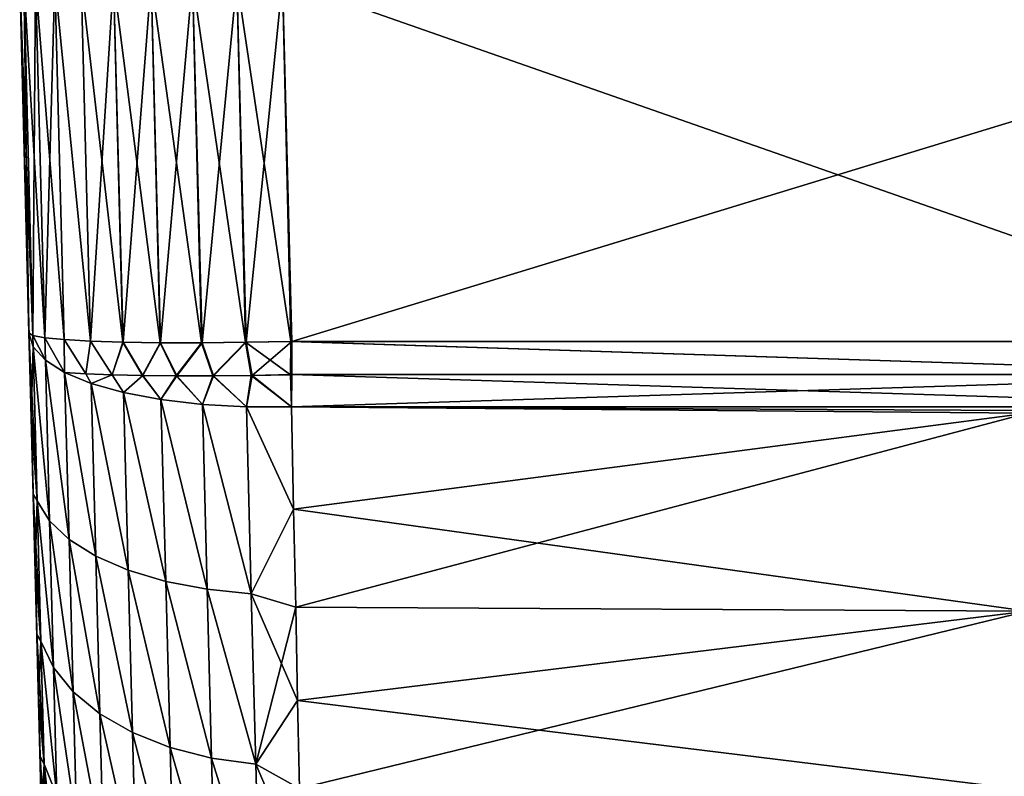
# Model space of a CAD drawing. Header units: millimetres. Extents: x -7.8 to 13, y -12 to 1.5.
# Tile 4 of 102: x -7.8 to -5.9, y -3 to -1.6. Entities that reach past the tile are written whole.
import ezdxf

# ---------------------------------------------------------------- set-up
doc = ezdxf.new("R2010")
doc.units = ezdxf.units.MM
doc.header["$LTSCALE"] = 65.185185
for name, color, linetype in [('29', 7, 'CONTINUOUS'), ('30', 7, 'CONTINUOUS'), ('31', 7, 'CONTINUOUS'), ('32', 7, 'CONTINUOUS'), ('33', 7, 'CONTINUOUS'), ('34', 7, 'CONTINUOUS'), ('49', 7, 'CONTINUOUS'), ('50', 7, 'CONTINUOUS'), ('51', 7, 'CONTINUOUS'), ('52', 7, 'CONTINUOUS'), ('53', 7, 'CONTINUOUS')]:
    doc.layers.add(name, color=color, linetype=linetype)

msp = doc.modelspace()

# ---------------------------------------------------------------- linework, layer by layer
at = {"layer": '29', "linetype": 'Continuous'}
for points in [[(-7.2826, -2.2502, -2.2753), (-7.2822, -2.1869, -2.282), (-5.3382, -2.2502, -2.2753), (-7.2826, -2.2502, -2.2753)], [(-5.3382, -2.2502, -2.2753), (-7.2822, -2.1869, -2.282), (-5.3382, -2.1869, -2.282), (-5.3382, -2.2502, -2.2753)], [(-7.283, -2.3117, -2.2586), (-7.2826, -2.2502, -2.2753), (-5.3382, -2.3117, -2.2586), (-7.283, -2.3117, -2.2586)], [(-5.3382, -2.3117, -2.2586), (-7.2826, -2.2502, -2.2753), (-5.3382, -2.2502, -2.2753), (-5.3382, -2.3117, -2.2586)]]:
    msp.add_3dface(points, dxfattribs=at)
at = {"layer": '30', "linetype": 'Continuous'}
for points in [[(-5.0334, -1.5, -2.3), (-7.2822, -2.1869, -2.282), (-7.3002, -1.5, -2.3), (-5.0334, -1.5, -2.3)], [(-5.3382, -2.1869, -2.282), (-7.2822, -2.1869, -2.282), (-5.0334, -1.5, -2.3), (-5.3382, -2.1869, -2.282)]]:
    msp.add_3dface(points, dxfattribs=at)
at = {"layer": '31', "linetype": 'Continuous'}
for points in [[(-7.7924, -1.5001, -1.887), (-7.7824, -2.1706, -1.7826), (-7.8, -1.5, -1.8002), (-7.7924, -1.5001, -1.887)], [(-7.7699, -1.5, -1.9712), (-7.7521, -2.18, -1.9533), (-7.7924, -1.5001, -1.887), (-7.7699, -1.5, -1.9712)], [(-7.7747, -2.1756, -1.8693), (-7.7824, -2.1706, -1.7826), (-7.7924, -1.5001, -1.887), (-7.7747, -2.1756, -1.8693)], [(-7.7521, -2.18, -1.9533), (-7.7747, -2.1756, -1.8693), (-7.7924, -1.5001, -1.887), (-7.7521, -2.18, -1.9533)], [(-7.7152, -2.1836, -2.0322), (-7.7521, -2.18, -1.9533), (-7.7699, -1.5, -1.9712), (-7.7152, -2.1836, -2.0322)], [(-7.733, -1.5, -2.0501), (-7.7152, -2.1836, -2.0322), (-7.7699, -1.5, -1.9712), (-7.733, -1.5, -2.0501)], [(-7.6651, -2.1864, -2.1035), (-7.7152, -2.1836, -2.0322), (-7.733, -1.5, -2.0501), (-7.6651, -2.1864, -2.1035)], [(-7.6831, -1.5, -2.1215), (-7.6651, -2.1864, -2.1035), (-7.733, -1.5, -2.0501), (-7.6831, -1.5, -2.1215)], [(-7.6215, -1.5, -2.1831), (-7.6651, -2.1864, -2.1035), (-7.6831, -1.5, -2.1215), (-7.6215, -1.5, -2.1831)], [(-7.6034, -2.1884, -2.1651), (-7.6651, -2.1864, -2.1035), (-7.6215, -1.5, -2.1831), (-7.6034, -2.1884, -2.1651)], [(-7.5501, -1.5, -2.233), (-7.6034, -2.1884, -2.1651), (-7.6215, -1.5, -2.1831), (-7.5501, -1.5, -2.233)], [(-7.532, -2.1895, -2.215), (-7.6034, -2.1884, -2.1651), (-7.5501, -1.5, -2.233), (-7.532, -2.1895, -2.215)], [(-7.4712, -1.5, -2.2699), (-7.532, -2.1895, -2.215), (-7.5501, -1.5, -2.233), (-7.4712, -1.5, -2.2699)], [(-7.453, -2.1895, -2.2518), (-7.532, -2.1895, -2.215), (-7.4712, -1.5, -2.2699), (-7.453, -2.1895, -2.2518)], [(-7.387, -1.5001, -2.2924), (-7.453, -2.1895, -2.2518), (-7.4712, -1.5, -2.2699), (-7.387, -1.5001, -2.2924)], [(-7.3689, -2.1886, -2.2744), (-7.453, -2.1895, -2.2518), (-7.387, -1.5001, -2.2924), (-7.3689, -2.1886, -2.2744)], [(-7.3002, -1.5, -2.3), (-7.3689, -2.1886, -2.2744), (-7.387, -1.5001, -2.2924), (-7.3002, -1.5, -2.3)], [(-7.3002, -1.5, -2.3), (-7.2822, -2.1869, -2.282), (-7.3689, -2.1886, -2.2744), (-7.3002, -1.5, -2.3)]]:
    msp.add_3dface(points, dxfattribs=at)
at = {"layer": '32', "linetype": 'Continuous'}
for points in [[(-7.7824, -2.1706, -1.7826), (-7.7747, -2.1756, -1.8693), (-7.7742, -2.1973, -1.8646), (-7.7824, -2.1706, -1.7826)], [(-7.7747, -2.1756, -1.8693), (-7.7521, -2.18, -1.9533), (-7.7512, -2.2229, -1.9443), (-7.7747, -2.1756, -1.8693)], [(-7.7747, -2.1756, -1.8693), (-7.7512, -2.2229, -1.9443), (-7.7742, -2.1973, -1.8646), (-7.7747, -2.1756, -1.8693)], [(-7.7521, -2.18, -1.9533), (-7.7152, -2.1836, -2.0322), (-7.7148, -2.246, -2.0181), (-7.7521, -2.18, -1.9533)], [(-7.7521, -2.18, -1.9533), (-7.7148, -2.246, -2.0181), (-7.7512, -2.2229, -1.9443), (-7.7521, -2.18, -1.9533)], [(-7.7152, -2.1836, -2.0322), (-7.6651, -2.1864, -2.1035), (-7.6739, -2.2487, -2.0808), (-7.7152, -2.1836, -2.0322)], [(-7.7152, -2.1836, -2.0322), (-7.6739, -2.2487, -2.0808), (-7.7148, -2.246, -2.0181), (-7.7152, -2.1836, -2.0322)], [(-7.6651, -2.1864, -2.1035), (-7.6239, -2.2508, -2.1368), (-7.6739, -2.2487, -2.0808), (-7.6651, -2.1864, -2.1035)], [(-7.6651, -2.1864, -2.1035), (-7.6034, -2.1884, -2.1651), (-7.6239, -2.2508, -2.1368), (-7.6651, -2.1864, -2.1035)], [(-7.6034, -2.1884, -2.1651), (-7.5659, -2.2521, -2.1846), (-7.6239, -2.2508, -2.1368), (-7.6034, -2.1884, -2.1651)], [(-7.6034, -2.1884, -2.1651), (-7.532, -2.1895, -2.215), (-7.5659, -2.2521, -2.1846), (-7.6034, -2.1884, -2.1651)], [(-7.532, -2.1895, -2.215), (-7.5013, -2.2528, -2.2233), (-7.5659, -2.2521, -2.1846), (-7.532, -2.1895, -2.215)], [(-7.532, -2.1895, -2.215), (-7.453, -2.1895, -2.2518), (-7.5013, -2.2528, -2.2233), (-7.532, -2.1895, -2.215)], [(-7.453, -2.1895, -2.2518), (-7.4314, -2.2527, -2.2517), (-7.5013, -2.2528, -2.2233), (-7.453, -2.1895, -2.2518)], [(-7.453, -2.1895, -2.2518), (-7.3689, -2.1886, -2.2744), (-7.4314, -2.2527, -2.2517), (-7.453, -2.1895, -2.2518)], [(-7.3689, -2.1886, -2.2744), (-7.3579, -2.2518, -2.2691), (-7.4314, -2.2527, -2.2517), (-7.3689, -2.1886, -2.2744)], [(-7.3689, -2.1886, -2.2744), (-7.2822, -2.1869, -2.282), (-7.3579, -2.2518, -2.2691), (-7.3689, -2.1886, -2.2744)], [(-7.2822, -2.1869, -2.282), (-7.2826, -2.2502, -2.2753), (-7.3579, -2.2518, -2.2691), (-7.2822, -2.1869, -2.282)], [(-7.7148, -2.246, -2.0181), (-7.6739, -2.2487, -2.0808), (-7.664, -2.267, -2.087), (-7.7148, -2.246, -2.0181)], [(-7.6739, -2.2487, -2.0808), (-7.6239, -2.2508, -2.1368), (-7.664, -2.267, -2.087), (-7.6739, -2.2487, -2.0808)], [(-7.664, -2.267, -2.087), (-7.6239, -2.2508, -2.1368), (-7.6024, -2.2841, -2.1457), (-7.664, -2.267, -2.087)], [(-7.6239, -2.2508, -2.1368), (-7.5659, -2.2521, -2.1846), (-7.6024, -2.2841, -2.1457), (-7.6239, -2.2508, -2.1368)], [(-7.6024, -2.2841, -2.1457), (-7.5659, -2.2521, -2.1846), (-7.5312, -2.2975, -2.1935), (-7.6024, -2.2841, -2.1457)], [(-7.5659, -2.2521, -2.1846), (-7.5013, -2.2528, -2.2233), (-7.5312, -2.2975, -2.1935), (-7.5659, -2.2521, -2.1846)], [(-7.5312, -2.2975, -2.1935), (-7.5013, -2.2528, -2.2233), (-7.4525, -2.3067, -2.2289), (-7.5312, -2.2975, -2.1935)], [(-7.5013, -2.2528, -2.2233), (-7.4314, -2.2527, -2.2517), (-7.4525, -2.3067, -2.2289), (-7.5013, -2.2528, -2.2233)], [(-7.4525, -2.3067, -2.2289), (-7.4314, -2.2527, -2.2517), (-7.3687, -2.3115, -2.2508), (-7.4525, -2.3067, -2.2289)], [(-7.4314, -2.2527, -2.2517), (-7.3579, -2.2518, -2.2691), (-7.3687, -2.3115, -2.2508), (-7.4314, -2.2527, -2.2517)], [(-7.3579, -2.2518, -2.2691), (-7.283, -2.3117, -2.2586), (-7.3687, -2.3115, -2.2508), (-7.3579, -2.2518, -2.2691)], [(-7.2826, -2.2502, -2.2753), (-7.283, -2.3117, -2.2586), (-7.3579, -2.2518, -2.2691), (-7.2826, -2.2502, -2.2753)]]:
    msp.add_3dface(points, dxfattribs=at)
at = {"layer": '33', "linetype": 'Continuous'}
for points in [[(-7.7824, -2.1706, -1.7826), (-7.7742, -2.1973, -1.8646), (-7.7666, -2.49, -1.7294), (-7.7824, -2.1706, -1.7826)], [(-7.7824, -2.1706, -1.7826), (-7.7666, -2.49, -1.7294), (-7.7783, -2.3286, -1.7147), (-7.7824, -2.1706, -1.7826)], [(-7.7783, -2.3286, 1.7147), (-7.7742, -2.1973, 1.8646), (-7.7824, -2.1706, 1.7826), (-7.7783, -2.3286, 1.7147)], [(-7.7666, -2.49, 1.7294), (-7.7742, -2.1973, 1.8646), (-7.7783, -2.3286, 1.7147), (-7.7666, -2.49, 1.7294)], [(-7.7742, -2.1973, -1.8646), (-7.7512, -2.2229, -1.9443), (-7.7432, -2.5284, -1.8036), (-7.7742, -2.1973, -1.8646)], [(-7.7742, -2.1973, -1.8646), (-7.7432, -2.5284, -1.8036), (-7.7666, -2.49, -1.7294), (-7.7742, -2.1973, -1.8646)], [(-7.7432, -2.5284, 1.8036), (-7.7512, -2.2229, 1.9443), (-7.7742, -2.1973, 1.8646), (-7.7432, -2.5284, 1.8036)], [(-7.7666, -2.49, 1.7294), (-7.7432, -2.5284, 1.8036), (-7.7742, -2.1973, 1.8646), (-7.7666, -2.49, 1.7294)], [(-7.7512, -2.2229, -1.9443), (-7.7148, -2.246, -2.0181), (-7.7058, -2.564, -1.8734), (-7.7512, -2.2229, -1.9443)], [(-7.7512, -2.2229, -1.9443), (-7.7058, -2.564, -1.8734), (-7.7432, -2.5284, -1.8036), (-7.7512, -2.2229, -1.9443)], [(-7.7432, -2.5284, 1.8036), (-7.7058, -2.564, 1.8734), (-7.7512, -2.2229, 1.9443), (-7.7432, -2.5284, 1.8036)], [(-7.7512, -2.2229, 1.9443), (-7.7058, -2.564, 1.8734), (-7.7148, -2.246, 2.0181), (-7.7512, -2.2229, 1.9443)], [(-7.7148, -2.246, -2.0181), (-7.664, -2.267, -2.087), (-7.6554, -2.5957, -1.9365), (-7.7148, -2.246, -2.0181)], [(-7.7148, -2.246, -2.0181), (-7.6554, -2.5957, -1.9365), (-7.7058, -2.564, -1.8734), (-7.7148, -2.246, -2.0181)], [(-7.6554, -2.5957, 1.9365), (-7.664, -2.2669, 2.087), (-7.7148, -2.246, 2.0181), (-7.6554, -2.5957, 1.9365)], [(-7.7058, -2.564, 1.8734), (-7.6554, -2.5957, 1.9365), (-7.7148, -2.246, 2.0181), (-7.7058, -2.564, 1.8734)], [(-7.5936, -2.6224, 1.9913), (-7.6024, -2.2841, 2.1457), (-7.664, -2.2669, 2.087), (-7.5936, -2.6224, 1.9913)], [(-7.6554, -2.5957, 1.9365), (-7.5936, -2.6224, 1.9913), (-7.664, -2.2669, 2.087), (-7.6554, -2.5957, 1.9365)], [(-7.664, -2.267, -2.087), (-7.6024, -2.2841, -2.1457), (-7.5936, -2.6224, -1.9913), (-7.664, -2.267, -2.087)], [(-7.664, -2.267, -2.087), (-7.5936, -2.6224, -1.9913), (-7.6554, -2.5957, -1.9365), (-7.664, -2.267, -2.087)], [(-7.6024, -2.2841, -2.1457), (-7.5312, -2.2975, -2.1935), (-7.5222, -2.6435, -2.0358), (-7.6024, -2.2841, -2.1457)], [(-7.6024, -2.2841, -2.1457), (-7.5222, -2.6435, -2.0358), (-7.5936, -2.6224, -1.9913), (-7.6024, -2.2841, -2.1457)], [(-7.5222, -2.6435, 2.0358), (-7.5312, -2.2975, 2.1935), (-7.6024, -2.2841, 2.1457), (-7.5222, -2.6435, 2.0358)], [(-7.5936, -2.6224, 1.9913), (-7.5222, -2.6435, 2.0358), (-7.6024, -2.2841, 2.1457), (-7.5936, -2.6224, 1.9913)], [(-7.5312, -2.2975, -2.1935), (-7.4525, -2.3067, -2.2289), (-7.4433, -2.6585, -2.0688), (-7.5312, -2.2975, -2.1935)], [(-7.5312, -2.2975, -2.1935), (-7.4433, -2.6585, -2.0688), (-7.5222, -2.6435, -2.0358), (-7.5312, -2.2975, -2.1935)], [(-7.4433, -2.6585, 2.0688), (-7.4525, -2.3067, 2.2289), (-7.5312, -2.2975, 2.1935), (-7.4433, -2.6585, 2.0688)], [(-7.5222, -2.6435, 2.0358), (-7.4433, -2.6585, 2.0688), (-7.5312, -2.2975, 2.1935), (-7.5222, -2.6435, 2.0358)], [(-7.4525, -2.3067, -2.2289), (-7.3687, -2.3115, -2.2508), (-7.3594, -2.6669, -2.0892), (-7.4525, -2.3067, -2.2289)], [(-7.4525, -2.3067, -2.2289), (-7.3594, -2.6669, -2.0892), (-7.4433, -2.6585, -2.0688), (-7.4525, -2.3067, -2.2289)], [(-7.3594, -2.6669, 2.0892), (-7.3687, -2.3115, 2.2508), (-7.4525, -2.3067, 2.2289), (-7.3594, -2.6669, 2.0892)], [(-7.4433, -2.6585, 2.0688), (-7.3594, -2.6669, 2.0892), (-7.4525, -2.3067, 2.2289), (-7.4433, -2.6585, 2.0688)], [(-7.3687, -2.3115, -2.2508), (-7.283, -2.3117, -2.2586), (-7.2789, -2.5061, -2.1789), (-7.3687, -2.3115, -2.2508)], [(-7.3594, -2.6669, -2.0892), (-7.3687, -2.3115, -2.2508), (-7.2789, -2.5061, -2.1789), (-7.3594, -2.6669, -2.0892)], [(-7.3687, -2.3115, 2.2508), (-7.3594, -2.6669, 2.0892), (-7.2789, -2.5061, 2.1789), (-7.3687, -2.3115, 2.2508)], [(-7.283, -2.3117, 2.2586), (-7.3687, -2.3115, 2.2508), (-7.2789, -2.5061, 2.1789), (-7.283, -2.3117, 2.2586)], [(-7.7783, -2.3286, -1.7147), (-7.7666, -2.49, -1.7294), (-7.7744, -2.477, -1.6361), (-7.7783, -2.3286, -1.7147)], [(-7.7744, -2.477, 1.6361), (-7.7666, -2.49, 1.7294), (-7.7783, -2.3286, 1.7147), (-7.7744, -2.477, 1.6361)], [(-7.7666, -2.49, -1.7294), (-7.7596, -2.757, -1.5485), (-7.7744, -2.477, -1.6361), (-7.7666, -2.49, -1.7294)], [(-7.7744, -2.477, -1.6361), (-7.7596, -2.757, -1.5485), (-7.7708, -2.6157, -1.5468), (-7.7744, -2.477, -1.6361)], [(-7.7708, -2.6157, 1.5468), (-7.7666, -2.49, 1.7294), (-7.7744, -2.477, 1.6361), (-7.7708, -2.6157, 1.5468)], [(-7.7596, -2.757, 1.5485), (-7.7666, -2.49, 1.7294), (-7.7708, -2.6157, 1.5468), (-7.7596, -2.757, 1.5485)], [(-7.7432, -2.5284, -1.8036), (-7.7359, -2.8072, -1.6152), (-7.7666, -2.49, -1.7294), (-7.7432, -2.5284, -1.8036)], [(-7.7666, -2.49, -1.7294), (-7.7359, -2.8072, -1.6152), (-7.7596, -2.757, -1.5485), (-7.7666, -2.49, -1.7294)], [(-7.7359, -2.8072, 1.6152), (-7.7432, -2.5284, 1.8036), (-7.7666, -2.49, 1.7294), (-7.7359, -2.8072, 1.6152)], [(-7.7596, -2.757, 1.5485), (-7.7359, -2.8072, 1.6152), (-7.7666, -2.49, 1.7294), (-7.7596, -2.757, 1.5485)], [(-7.275, -2.6928, -2.0826), (-7.3594, -2.6669, -2.0892), (-7.2789, -2.5061, -2.1789), (-7.275, -2.6928, -2.0826)], [(-7.2789, -2.5061, 2.1789), (-7.3594, -2.6669, 2.0892), (-7.275, -2.6928, 2.0826), (-7.2789, -2.5061, 2.1789)], [(-7.7058, -2.564, -1.8734), (-7.6982, -2.8539, -1.6779), (-7.7432, -2.5284, -1.8036), (-7.7058, -2.564, -1.8734)], [(-7.7432, -2.5284, -1.8036), (-7.6982, -2.8539, -1.6779), (-7.7359, -2.8072, -1.6152), (-7.7432, -2.5284, -1.8036)], [(-7.6982, -2.8539, 1.6779), (-7.7058, -2.564, 1.8734), (-7.7432, -2.5284, 1.8036), (-7.6982, -2.8539, 1.6779)], [(-7.7359, -2.8072, 1.6152), (-7.6982, -2.8539, 1.6779), (-7.7432, -2.5284, 1.8036), (-7.7359, -2.8072, 1.6152)], [(-7.6554, -2.5957, -1.9365), (-7.6476, -2.8956, -1.7347), (-7.7058, -2.564, -1.8734), (-7.6554, -2.5957, -1.9365)], [(-7.7058, -2.564, -1.8734), (-7.6476, -2.8956, -1.7347), (-7.6982, -2.8539, -1.6779), (-7.7058, -2.564, -1.8734)], [(-7.6476, -2.8956, 1.7347), (-7.6554, -2.5957, 1.9365), (-7.7058, -2.564, 1.8734), (-7.6476, -2.8956, 1.7347)], [(-7.6982, -2.8539, 1.6779), (-7.6476, -2.8956, 1.7347), (-7.7058, -2.564, 1.8734), (-7.6982, -2.8539, 1.6779)], [(-7.5936, -2.6224, -1.9913), (-7.5855, -2.9311, -1.7839), (-7.6554, -2.5957, -1.9365), (-7.5936, -2.6224, -1.9913)], [(-7.6554, -2.5957, -1.9365), (-7.5855, -2.9311, -1.7839), (-7.6476, -2.8956, -1.7347), (-7.6554, -2.5957, -1.9365)], [(-7.5855, -2.9311, 1.7839), (-7.5936, -2.6224, 1.9913), (-7.6554, -2.5957, 1.9365), (-7.5855, -2.9311, 1.7839)], [(-7.6476, -2.8956, 1.7347), (-7.5855, -2.9311, 1.7839), (-7.6554, -2.5957, 1.9365), (-7.6476, -2.8956, 1.7347)], [(-7.7708, -2.6157, -1.5468), (-7.7596, -2.757, -1.5485), (-7.7674, -2.7447, -1.4468), (-7.7708, -2.6157, -1.5468)], [(-7.7674, -2.7447, 1.4468), (-7.7596, -2.757, 1.5485), (-7.7708, -2.6157, 1.5468), (-7.7674, -2.7447, 1.4468)], [(-7.5222, -2.6435, -2.0358), (-7.5139, -2.9593, -1.8239), (-7.5936, -2.6224, -1.9913), (-7.5222, -2.6435, -2.0358)], [(-7.5936, -2.6224, -1.9913), (-7.5139, -2.9593, -1.8239), (-7.5855, -2.9311, -1.7839), (-7.5936, -2.6224, -1.9913)], [(-7.5139, -2.9593, 1.8239), (-7.5222, -2.6435, 2.0358), (-7.5936, -2.6224, 1.9913), (-7.5139, -2.9593, 1.8239)], [(-7.5855, -2.9311, 1.7839), (-7.5139, -2.9593, 1.8239), (-7.5936, -2.6224, 1.9913), (-7.5855, -2.9311, 1.7839)], [(-7.4433, -2.6585, -2.0688), (-7.4349, -2.9796, -1.8535), (-7.5222, -2.6435, -2.0358), (-7.4433, -2.6585, -2.0688)], [(-7.5222, -2.6435, -2.0358), (-7.4349, -2.9796, -1.8535), (-7.5139, -2.9593, -1.8239), (-7.5222, -2.6435, -2.0358)], [(-7.4349, -2.9796, 1.8535), (-7.4433, -2.6585, 2.0688), (-7.5222, -2.6435, 2.0358), (-7.4349, -2.9796, 1.8535)], [(-7.5139, -2.9593, 1.8239), (-7.4349, -2.9796, 1.8535), (-7.5222, -2.6435, 2.0358), (-7.5139, -2.9593, 1.8239)], [(-7.3594, -2.6669, -2.0892), (-7.3509, -2.9912, -1.8719), (-7.4433, -2.6585, -2.0688), (-7.3594, -2.6669, -2.0892)], [(-7.4433, -2.6585, -2.0688), (-7.3509, -2.9912, -1.8719), (-7.4349, -2.9796, -1.8535), (-7.4433, -2.6585, -2.0688)], [(-7.3509, -2.9912, 1.8719), (-7.3594, -2.6669, 2.0892), (-7.4433, -2.6585, 2.0688), (-7.3509, -2.9912, 1.8719)], [(-7.4349, -2.9796, 1.8535), (-7.3509, -2.9912, 1.8719), (-7.4433, -2.6585, 2.0688), (-7.4349, -2.9796, 1.8535)], [(-7.3509, -2.9912, -1.8719), (-7.3594, -2.6669, -2.0892), (-7.2714, -2.8703, -1.9703), (-7.3509, -2.9912, -1.8719)], [(-7.2714, -2.8703, -1.9703), (-7.3594, -2.6669, -2.0892), (-7.275, -2.6928, -2.0826), (-7.2714, -2.8703, -1.9703)], [(-7.3594, -2.6669, 2.0892), (-7.3509, -2.9912, 1.8719), (-7.275, -2.6928, 2.0826), (-7.3594, -2.6669, 2.0892)], [(-7.275, -2.6928, 2.0826), (-7.3509, -2.9912, 1.8719), (-7.2714, -2.8703, 1.9703), (-7.275, -2.6928, 2.0826)], [(-7.7596, -2.757, -1.5485), (-7.7535, -2.9911, -1.3268), (-7.7674, -2.7447, -1.4468), (-7.7596, -2.757, -1.5485)], [(-7.7674, -2.7447, -1.4468), (-7.7535, -2.9911, -1.3268), (-7.7643, -2.8651, -1.3347), (-7.7674, -2.7447, -1.4468)], [(-7.7643, -2.8651, 1.3347), (-7.7596, -2.757, 1.5485), (-7.7674, -2.7447, 1.4468), (-7.7643, -2.8651, 1.3347)], [(-7.7535, -2.9911, 1.3268), (-7.7596, -2.757, 1.5485), (-7.7643, -2.8651, 1.3347), (-7.7535, -2.9911, 1.3268)], [(-7.7359, -2.8072, -1.6152), (-7.7295, -3.0517, -1.3841), (-7.7596, -2.757, -1.5485), (-7.7359, -2.8072, -1.6152)], [(-7.7596, -2.757, -1.5485), (-7.7295, -3.0517, -1.3841), (-7.7535, -2.9911, -1.3268), (-7.7596, -2.757, -1.5485)], [(-7.7295, -3.0517, 1.3841), (-7.7359, -2.8072, 1.6152), (-7.7596, -2.757, 1.5485), (-7.7295, -3.0517, 1.3841)], [(-7.7535, -2.9911, 1.3268), (-7.7295, -3.0517, 1.3841), (-7.7596, -2.757, 1.5485), (-7.7535, -2.9911, 1.3268)], [(-7.6982, -2.8539, -1.6779), (-7.6916, -3.1082, -1.4379), (-7.7359, -2.8072, -1.6152), (-7.6982, -2.8539, -1.6779)], [(-7.7359, -2.8072, -1.6152), (-7.6916, -3.1082, -1.4379), (-7.7295, -3.0517, -1.3841), (-7.7359, -2.8072, -1.6152)], [(-7.6916, -3.1082, 1.4379), (-7.6982, -2.8539, 1.6779), (-7.7359, -2.8072, 1.6152), (-7.6916, -3.1082, 1.4379)], [(-7.7295, -3.0517, 1.3841), (-7.6916, -3.1082, 1.4379), (-7.7359, -2.8072, 1.6152), (-7.7295, -3.0517, 1.3841)], [(-7.7643, -2.8651, -1.3347), (-7.7535, -2.9911, -1.3268), (-7.7613, -2.9764, -1.211), (-7.7643, -2.8651, -1.3347)], [(-7.7613, -2.9764, 1.211), (-7.7535, -2.9911, 1.3268), (-7.7643, -2.8651, 1.3347), (-7.7613, -2.9764, 1.211)], [(-7.6476, -2.8956, -1.7347), (-7.6407, -3.1588, -1.4868), (-7.6982, -2.8539, -1.6779), (-7.6476, -2.8956, -1.7347)], [(-7.6982, -2.8539, -1.6779), (-7.6407, -3.1588, -1.4868), (-7.6916, -3.1082, -1.4379), (-7.6982, -2.8539, -1.6779)], [(-7.6407, -3.1588, 1.4868), (-7.6476, -2.8956, 1.7347), (-7.6982, -2.8539, 1.6779), (-7.6407, -3.1588, 1.4868)], [(-7.6916, -3.1082, 1.4379), (-7.6407, -3.1588, 1.4868), (-7.6982, -2.8539, 1.6779), (-7.6916, -3.1082, 1.4379)], [(-7.268, -3.0374, -1.8429), (-7.3509, -2.9912, -1.8719), (-7.2714, -2.8703, -1.9703), (-7.268, -3.0374, -1.8429)], [(-7.2714, -2.8703, 1.9703), (-7.3509, -2.9912, 1.8719), (-7.268, -3.0374, 1.8429), (-7.2714, -2.8703, 1.9703)], [(-7.5855, -2.9311, -1.7839), (-7.5784, -3.2019, -1.529), (-7.6476, -2.8956, -1.7347), (-7.5855, -2.9311, -1.7839)], [(-7.6476, -2.8956, -1.7347), (-7.5784, -3.2019, -1.529), (-7.6407, -3.1588, -1.4868), (-7.6476, -2.8956, -1.7347)], [(-7.5784, -3.2019, 1.529), (-7.5855, -2.9311, 1.7839), (-7.6476, -2.8956, 1.7347), (-7.5784, -3.2019, 1.529)], [(-7.6407, -3.1588, 1.4868), (-7.5784, -3.2019, 1.529), (-7.6476, -2.8956, 1.7347), (-7.6407, -3.1588, 1.4868)], [(-7.5139, -2.9593, -1.8239), (-7.5066, -3.2365, -1.5635), (-7.5855, -2.9311, -1.7839), (-7.5139, -2.9593, -1.8239)], [(-7.5855, -2.9311, -1.7839), (-7.5066, -3.2365, -1.5635), (-7.5784, -3.2019, -1.529), (-7.5855, -2.9311, -1.7839)], [(-7.5066, -3.2365, 1.5635), (-7.5139, -2.9593, 1.8239), (-7.5855, -2.9311, 1.7839), (-7.5066, -3.2365, 1.5635)], [(-7.5784, -3.2019, 1.529), (-7.5066, -3.2365, 1.5635), (-7.5855, -2.9311, 1.7839), (-7.5784, -3.2019, 1.529)], [(-7.7535, -2.9911, -1.3268), (-7.7483, -3.1863, -1.0701), (-7.7613, -2.9764, -1.211), (-7.7535, -2.9911, -1.3268)], [(-7.7613, -2.9764, -1.211), (-7.7483, -3.1863, -1.0701), (-7.7587, -3.0768, -1.0786), (-7.7613, -2.9764, -1.211)], [(-7.7587, -3.0768, 1.0786), (-7.7535, -2.9911, 1.3268), (-7.7613, -2.9764, 1.211), (-7.7587, -3.0768, 1.0786)], [(-7.4349, -2.9796, -1.8535), (-7.4275, -3.2614, -1.5889), (-7.5139, -2.9593, -1.8239), (-7.4349, -2.9796, -1.8535)], [(-7.5139, -2.9593, -1.8239), (-7.4275, -3.2614, -1.5889), (-7.5066, -3.2365, -1.5635), (-7.5139, -2.9593, -1.8239)], [(-7.4275, -3.2614, 1.5889), (-7.4349, -2.9796, 1.8535), (-7.5139, -2.9593, 1.8239), (-7.4275, -3.2614, 1.5889)], [(-7.5066, -3.2365, 1.5635), (-7.4275, -3.2614, 1.5889), (-7.5139, -2.9593, 1.8239), (-7.5066, -3.2365, 1.5635)], [(-7.7483, -3.1863, 1.0701), (-7.7535, -2.9911, 1.3268), (-7.7587, -3.0768, 1.0786), (-7.7483, -3.1863, 1.0701)], [(-7.7295, -3.0517, -1.3841), (-7.7242, -3.2556, -1.1164), (-7.7535, -2.9911, -1.3268), (-7.7295, -3.0517, -1.3841)], [(-7.7535, -2.9911, -1.3268), (-7.7242, -3.2556, -1.1164), (-7.7483, -3.1863, -1.0701), (-7.7535, -2.9911, -1.3268)], [(-7.7242, -3.2556, 1.1164), (-7.7295, -3.0517, 1.3841), (-7.7535, -2.9911, 1.3268), (-7.7242, -3.2556, 1.1164)], [(-7.7483, -3.1863, 1.0701), (-7.7242, -3.2556, 1.1164), (-7.7535, -2.9911, 1.3268), (-7.7483, -3.1863, 1.0701)], [(-7.3509, -2.9912, -1.8719), (-7.3435, -3.2759, -1.6048), (-7.4349, -2.9796, -1.8535), (-7.3509, -2.9912, -1.8719)], [(-7.4349, -2.9796, -1.8535), (-7.3435, -3.2759, -1.6048), (-7.4275, -3.2614, -1.5889), (-7.4349, -2.9796, -1.8535)], [(-7.3435, -3.2759, 1.6048), (-7.3509, -2.9912, 1.8719), (-7.4349, -2.9796, 1.8535), (-7.3435, -3.2759, 1.6048)], [(-7.4275, -3.2614, 1.5889), (-7.3435, -3.2759, 1.6048), (-7.4349, -2.9796, 1.8535), (-7.4275, -3.2614, 1.5889)], [(-7.3435, -3.2759, -1.6048), (-7.3509, -2.9912, -1.8719), (-7.2648, -3.1927, -1.7014), (-7.3435, -3.2759, -1.6048)], [(-7.2648, -3.1927, -1.7014), (-7.3509, -2.9912, -1.8719), (-7.268, -3.0374, -1.8429), (-7.2648, -3.1927, -1.7014)], [(-7.3509, -2.9912, 1.8719), (-7.3435, -3.2759, 1.6048), (-7.268, -3.0374, 1.8429), (-7.3509, -2.9912, 1.8719)]]:
    msp.add_3dface(points, dxfattribs=at)
at = {"layer": '34', "linetype": 'Continuous'}
for points in [[(-7.8, -1.5, -1.8002), (-7.7824, -2.1706, -1.7826), (-7.7783, -2.3286, -1.7147), (-7.8, -1.5, -1.8002)], [(-7.8, -1.5, -1.8002), (-7.7783, -2.3286, -1.7147), (-7.7744, -2.477, -1.6361), (-7.8, -1.5, -1.8002)], [(-7.8, -1.5, -1.8002), (-7.7744, -2.477, -1.6361), (-7.7708, -2.6157, -1.5468), (-7.8, -1.5, -1.8002)], [(-7.8, -1.5, -1.8002), (-7.7708, -2.6157, -1.5468), (-7.7674, -2.7447, -1.4468), (-7.8, -1.5, -1.8002)], [(-7.8, -1.5, -1.8002), (-7.7674, -2.7447, -1.4468), (-7.7643, -2.8651, -1.3347), (-7.8, -1.5, -1.8002)], [(-7.8, -1.5, -1.8002), (-7.7643, -2.8651, -1.3347), (-7.7613, -2.9764, -1.211), (-7.8, -1.5, -1.8002)], [(-7.8, -1.5, -1.8002), (-7.7613, -2.9764, -1.211), (-7.7587, -3.0768, -1.0786), (-7.8, -1.5, -1.8002)], [(-7.8, -1.5, -1.8002), (-7.7587, -3.0768, -1.0786), (-7.7564, -3.1641, -0.9403), (-7.8, -1.5, -1.8002)], [(-7.8, -1.5, -1.8002), (-7.7564, -3.1641, -0.9403), (-7.7545, -3.2384, -0.7952), (-7.8, -1.5, -1.8002)], [(-7.8, -1.5, -1.8002), (-7.7545, -3.2384, -0.7952), (-7.7528, -3.3007, -0.6421), (-7.8, -1.5, -1.8002)], [(-7.8, -1.5, -1.8002), (-7.7528, -3.3007, -0.6421), (-7.7516, -3.3499, -0.4845), (-7.8, -1.5, -1.8002)], [(-7.8, -1.5, -1.8002), (-7.7516, -3.3499, -0.4845), (-7.7506, -3.3849, -0.3258), (-7.8, -1.5, -1.8002)], [(-7.8, -1.5, -1.8002), (-7.7506, -3.3849, -0.3258), (-7.7501, -3.4056, -0.1646), (-7.8, -1.5, -1.8002)], [(-7.8, -1.5, -1.8002), (-7.7501, -3.4056, -0.1646), (-7.7499, -3.4125, 0), (-7.8, -1.5, -1.8002)], [(-7.8, -1.5, -1.8002), (-7.7499, -3.4125, 0), (-7.8, -1.5), (-7.8, -1.5, -1.8002)], [(-7.7499, -3.4125, 0), (-7.7501, -3.4056, 0.1646), (-7.8, -1.5), (-7.7499, -3.4125, 0)], [(-7.7501, -3.4056, 0.1646), (-7.7506, -3.3849, 0.3258), (-7.8, -1.5), (-7.7501, -3.4056, 0.1646)], [(-7.7506, -3.3849, 0.3258), (-7.7516, -3.3499, 0.4845), (-7.8, -1.5), (-7.7506, -3.3849, 0.3258)], [(-7.7516, -3.3499, 0.4845), (-7.7528, -3.3007, 0.6421), (-7.8, -1.5), (-7.7516, -3.3499, 0.4845)], [(-7.7528, -3.3007, 0.6421), (-7.7545, -3.2384, 0.7952), (-7.8, -1.5), (-7.7528, -3.3007, 0.6421)], [(-7.7545, -3.2384, 0.7952), (-7.7564, -3.1641, 0.9403), (-7.8, -1.5), (-7.7545, -3.2384, 0.7952)], [(-7.7564, -3.1641, 0.9403), (-7.7587, -3.0768, 1.0786), (-7.8, -1.5), (-7.7564, -3.1641, 0.9403)], [(-7.7587, -3.0768, 1.0786), (-7.7613, -2.9764, 1.211), (-7.8, -1.5), (-7.7587, -3.0768, 1.0786)], [(-7.7613, -2.9764, 1.211), (-7.7643, -2.8651, 1.3347), (-7.8, -1.5), (-7.7613, -2.9764, 1.211)], [(-7.7643, -2.8651, 1.3347), (-7.7674, -2.7447, 1.4468), (-7.8, -1.5), (-7.7643, -2.8651, 1.3347)], [(-7.7674, -2.7447, 1.4468), (-7.7708, -2.6157, 1.5468), (-7.8, -1.5), (-7.7674, -2.7447, 1.4468)], [(-7.7708, -2.6157, 1.5468), (-7.7744, -2.477, 1.6361), (-7.8, -1.5), (-7.7708, -2.6157, 1.5468)], [(-7.7744, -2.477, 1.6361), (-7.7783, -2.3286, 1.7147), (-7.8, -1.5), (-7.7744, -2.477, 1.6361)], [(-7.7783, -2.3286, 1.7147), (-7.7824, -2.1706, 1.7826), (-7.8, -1.5), (-7.7783, -2.3286, 1.7147)], [(-7.8, -1.5), (-7.7824, -2.1706, 1.7826), (-7.8, -1.5, 1.8002), (-7.8, -1.5)]]:
    msp.add_3dface(points, dxfattribs=at)
at = {"layer": '49', "linetype": 'Continuous'}
for points in [[(-7.283, -2.3117, -2.2586), (-5.3382, -2.3117, -2.2586), (-4.863, -2.3233, -2.2544), (-7.283, -2.3117, -2.2586)], [(-7.2789, -2.5061, -2.1789), (-7.283, -2.3117, -2.2586), (-5.8828, -2.3233, -2.2544), (-7.2789, -2.5061, -2.1789)], [(-5.8828, -2.3233, -2.2544), (-7.283, -2.3117, -2.2586), (-4.863, -2.3233, -2.2544), (-5.8828, -2.3233, -2.2544)], [(-7.283, -2.3117, 2.2586), (-7.2789, -2.5061, 2.1789), (-5.8828, -2.3233, 2.2544), (-7.283, -2.3117, 2.2586)], [(-5.3382, -2.3117, 2.2586), (-7.283, -2.3117, 2.2586), (-5.8828, -2.3233, 2.2544), (-5.3382, -2.3117, 2.2586)], [(-7.2789, -2.5061, 2.1789), (-7.275, -2.6928, 2.0826), (-5.8828, -2.3233, 2.2544), (-7.2789, -2.5061, 2.1789)], [(-5.8828, -2.7, -2.0785), (-7.2789, -2.5061, -2.1789), (-5.8828, -2.3233, -2.2544), (-5.8828, -2.7, -2.0785)], [(-5.8828, -2.3233, 2.2544), (-7.275, -2.6928, 2.0826), (-5.8828, -2.7, 2.0785), (-5.8828, -2.3233, 2.2544)], [(-7.275, -2.6928, -2.0826), (-7.2789, -2.5061, -2.1789), (-5.8828, -2.7, -2.0785), (-7.275, -2.6928, -2.0826)], [(-7.275, -2.6928, 2.0826), (-7.2714, -2.8703, 1.9703), (-5.8828, -2.7, 2.0785), (-7.275, -2.6928, 2.0826)], [(-7.2714, -2.8703, -1.9703), (-7.275, -2.6928, -2.0826), (-5.8828, -2.7, -2.0785), (-7.2714, -2.8703, -1.9703)], [(-7.2714, -2.8703, 1.9703), (-7.268, -3.0374, 1.8429), (-5.8828, -2.7, 2.0785), (-7.2714, -2.8703, 1.9703)], [(-5.8828, -3.0407, -1.8402), (-7.2714, -2.8703, -1.9703), (-5.8828, -2.7, -2.0785), (-5.8828, -3.0407, -1.8402)], [(-5.8828, -2.7, 2.0785), (-7.268, -3.0374, 1.8429), (-5.8828, -3.0407, 1.8402), (-5.8828, -2.7, 2.0785)], [(-7.268, -3.0374, -1.8429), (-7.2714, -2.8703, -1.9703), (-5.8828, -3.0407, -1.8402), (-7.268, -3.0374, -1.8429)]]:
    msp.add_3dface(points, dxfattribs=at)
at = {"layer": '50', "linetype": 'Continuous'}
for points in [[(-7.2847, -2.2503, 2.2753), (-5.3382, -2.2502, 2.2753), (-7.2842, -2.1869, 2.282), (-7.2847, -2.2503, 2.2753)], [(-5.3382, -2.2502, 2.2753), (-5.3371, -2.1869, 2.282), (-7.2842, -2.1869, 2.282), (-5.3382, -2.2502, 2.2753)], [(-7.283, -2.3117, 2.2586), (-5.3382, -2.2502, 2.2753), (-7.2847, -2.2503, 2.2753), (-7.283, -2.3117, 2.2586)], [(-7.283, -2.3117, 2.2586), (-5.3382, -2.3117, 2.2586), (-5.3382, -2.2502, 2.2753), (-7.283, -2.3117, 2.2586)]]:
    msp.add_3dface(points, dxfattribs=at)
at = {"layer": '51', "linetype": 'Continuous'}
for points in [[(-7.7824, -2.1706, 1.7826), (-7.7742, -2.1973, 1.8646), (-7.7747, -2.1756, 1.8695), (-7.7824, -2.1706, 1.7826)], [(-7.7742, -2.1973, 1.8646), (-7.7512, -2.2229, 1.9443), (-7.7747, -2.1756, 1.8695), (-7.7742, -2.1973, 1.8646)], [(-7.7747, -2.1756, 1.8695), (-7.7512, -2.2229, 1.9443), (-7.752, -2.18, 1.9536), (-7.7747, -2.1756, 1.8695)], [(-7.7512, -2.2229, 1.9443), (-7.7148, -2.246, 2.0181), (-7.752, -2.18, 1.9536), (-7.7512, -2.2229, 1.9443)], [(-7.752, -2.18, 1.9536), (-7.7148, -2.246, 2.0181), (-7.7151, -2.1836, 2.0323), (-7.752, -2.18, 1.9536)], [(-7.7148, -2.246, 2.0181), (-7.6741, -2.2487, 2.0806), (-7.7151, -2.1836, 2.0323), (-7.7148, -2.246, 2.0181)], [(-7.7151, -2.1836, 2.0323), (-7.6741, -2.2487, 2.0806), (-7.6651, -2.1864, 2.1035), (-7.7151, -2.1836, 2.0323)], [(-7.6741, -2.2487, 2.0806), (-7.6243, -2.2507, 2.1364), (-7.6651, -2.1864, 2.1035), (-7.6741, -2.2487, 2.0806)], [(-7.6651, -2.1864, 2.1035), (-7.6243, -2.2507, 2.1364), (-7.6038, -2.1884, 2.1648), (-7.6651, -2.1864, 2.1035)], [(-7.6243, -2.2507, 2.1364), (-7.5666, -2.2521, 2.1841), (-7.6038, -2.1884, 2.1648), (-7.6243, -2.2507, 2.1364)], [(-7.6038, -2.1884, 2.1648), (-7.5666, -2.2521, 2.1841), (-7.5327, -2.1895, 2.2146), (-7.6038, -2.1884, 2.1648)], [(-7.5666, -2.2521, 2.1841), (-7.5023, -2.2528, 2.2227), (-7.5327, -2.1895, 2.2146), (-7.5666, -2.2521, 2.1841)], [(-7.5327, -2.1895, 2.2146), (-7.5023, -2.2528, 2.2227), (-7.4542, -2.1895, 2.2514), (-7.5327, -2.1895, 2.2146)], [(-7.5023, -2.2528, 2.2227), (-7.4328, -2.2527, 2.2512), (-7.4542, -2.1895, 2.2514), (-7.5023, -2.2528, 2.2227)], [(-7.4542, -2.1895, 2.2514), (-7.4328, -2.2527, 2.2512), (-7.3705, -2.1887, 2.2741), (-7.4542, -2.1895, 2.2514)], [(-7.4328, -2.2527, 2.2512), (-7.3596, -2.2518, 2.2689), (-7.3705, -2.1887, 2.2741), (-7.4328, -2.2527, 2.2512)], [(-7.2847, -2.2503, 2.2753), (-7.2842, -2.1869, 2.282), (-7.3705, -2.1887, 2.2741), (-7.2847, -2.2503, 2.2753)], [(-7.3596, -2.2518, 2.2689), (-7.2847, -2.2503, 2.2753), (-7.3705, -2.1887, 2.2741), (-7.3596, -2.2518, 2.2689)], [(-7.7148, -2.246, 2.0181), (-7.664, -2.2669, 2.087), (-7.6741, -2.2487, 2.0806), (-7.7148, -2.246, 2.0181)], [(-7.664, -2.2669, 2.087), (-7.6243, -2.2507, 2.1364), (-7.6741, -2.2487, 2.0806), (-7.664, -2.2669, 2.087)], [(-7.664, -2.2669, 2.087), (-7.6024, -2.2841, 2.1457), (-7.6243, -2.2507, 2.1364), (-7.664, -2.2669, 2.087)], [(-7.6024, -2.2841, 2.1457), (-7.5666, -2.2521, 2.1841), (-7.6243, -2.2507, 2.1364), (-7.6024, -2.2841, 2.1457)], [(-7.6024, -2.2841, 2.1457), (-7.5312, -2.2975, 2.1935), (-7.5666, -2.2521, 2.1841), (-7.6024, -2.2841, 2.1457)], [(-7.5312, -2.2975, 2.1935), (-7.5023, -2.2528, 2.2227), (-7.5666, -2.2521, 2.1841), (-7.5312, -2.2975, 2.1935)], [(-7.5312, -2.2975, 2.1935), (-7.4525, -2.3067, 2.2289), (-7.5023, -2.2528, 2.2227), (-7.5312, -2.2975, 2.1935)], [(-7.4525, -2.3067, 2.2289), (-7.4328, -2.2527, 2.2512), (-7.5023, -2.2528, 2.2227), (-7.4525, -2.3067, 2.2289)], [(-7.4525, -2.3067, 2.2289), (-7.3687, -2.3115, 2.2508), (-7.4328, -2.2527, 2.2512), (-7.4525, -2.3067, 2.2289)], [(-7.3687, -2.3115, 2.2508), (-7.3596, -2.2518, 2.2689), (-7.4328, -2.2527, 2.2512), (-7.3687, -2.3115, 2.2508)], [(-7.3687, -2.3115, 2.2508), (-7.283, -2.3117, 2.2586), (-7.3596, -2.2518, 2.2689), (-7.3687, -2.3115, 2.2508)], [(-7.283, -2.3117, 2.2586), (-7.2847, -2.2503, 2.2753), (-7.3596, -2.2518, 2.2689), (-7.283, -2.3117, 2.2586)]]:
    msp.add_3dface(points, dxfattribs=at)
at = {"layer": '52', "linetype": 'Continuous'}
for points in [[(-7.8, -1.5, 1.8002), (-7.7824, -2.1706, 1.7826), (-7.7747, -2.1756, 1.8695), (-7.8, -1.5, 1.8002)], [(-7.8, -1.5, 1.8002), (-7.7747, -2.1756, 1.8695), (-7.7924, -1.5001, 1.887), (-7.8, -1.5, 1.8002)], [(-7.7924, -1.5001, 1.887), (-7.7747, -2.1756, 1.8695), (-7.7699, -1.5, 1.9712), (-7.7924, -1.5001, 1.887)], [(-7.7747, -2.1756, 1.8695), (-7.752, -2.18, 1.9536), (-7.7699, -1.5, 1.9712), (-7.7747, -2.1756, 1.8695)], [(-7.7699, -1.5, 1.9712), (-7.752, -2.18, 1.9536), (-7.733, -1.5, 2.0501), (-7.7699, -1.5, 1.9712)], [(-7.752, -2.18, 1.9536), (-7.7151, -2.1836, 2.0323), (-7.733, -1.5, 2.0501), (-7.752, -2.18, 1.9536)], [(-7.7151, -2.1836, 2.0323), (-7.6651, -2.1864, 2.1035), (-7.733, -1.5, 2.0501), (-7.7151, -2.1836, 2.0323)], [(-7.733, -1.5, 2.0501), (-7.6651, -2.1864, 2.1035), (-7.6831, -1.5, 2.1215), (-7.733, -1.5, 2.0501)], [(-7.6651, -2.1864, 2.1035), (-7.6038, -2.1884, 2.1648), (-7.6831, -1.5, 2.1215), (-7.6651, -2.1864, 2.1035)], [(-7.6831, -1.5, 2.1215), (-7.6038, -2.1884, 2.1648), (-7.6215, -1.5, 2.1831), (-7.6831, -1.5, 2.1215)], [(-7.6038, -2.1884, 2.1648), (-7.5327, -2.1895, 2.2146), (-7.6215, -1.5, 2.1831), (-7.6038, -2.1884, 2.1648)], [(-7.6215, -1.5, 2.1831), (-7.5327, -2.1895, 2.2146), (-7.5501, -1.5, 2.233), (-7.6215, -1.5, 2.1831)], [(-7.5327, -2.1895, 2.2146), (-7.4542, -2.1895, 2.2514), (-7.5501, -1.5, 2.233), (-7.5327, -2.1895, 2.2146)], [(-7.5501, -1.5, 2.233), (-7.4542, -2.1895, 2.2514), (-7.4712, -1.5, 2.2699), (-7.5501, -1.5, 2.233)], [(-7.4542, -2.1895, 2.2514), (-7.3705, -2.1887, 2.2741), (-7.4712, -1.5, 2.2699), (-7.4542, -2.1895, 2.2514)], [(-7.4712, -1.5, 2.2699), (-7.3705, -2.1887, 2.2741), (-7.387, -1.5001, 2.2924), (-7.4712, -1.5, 2.2699)], [(-7.387, -1.5001, 2.2924), (-7.2842, -2.1869, 2.282), (-7.3002, -1.5, 2.3), (-7.387, -1.5001, 2.2924)], [(-7.3705, -2.1887, 2.2741), (-7.2842, -2.1869, 2.282), (-7.387, -1.5001, 2.2924), (-7.3705, -2.1887, 2.2741)]]:
    msp.add_3dface(points, dxfattribs=at)
at = {"layer": '53', "linetype": 'Continuous'}
for points in [[(-7.2842, -2.1869, 2.282), (-5.3371, -2.1869, 2.282), (-7.3002, -1.5, 2.3), (-7.2842, -2.1869, 2.282)], [(-7.3002, -1.5, 2.3), (-5.3371, -2.1869, 2.282), (-5.0334, -1.5, 2.3), (-7.3002, -1.5, 2.3)]]:
    msp.add_3dface(points, dxfattribs=at)

doc.saveas('drawing.dxf')
